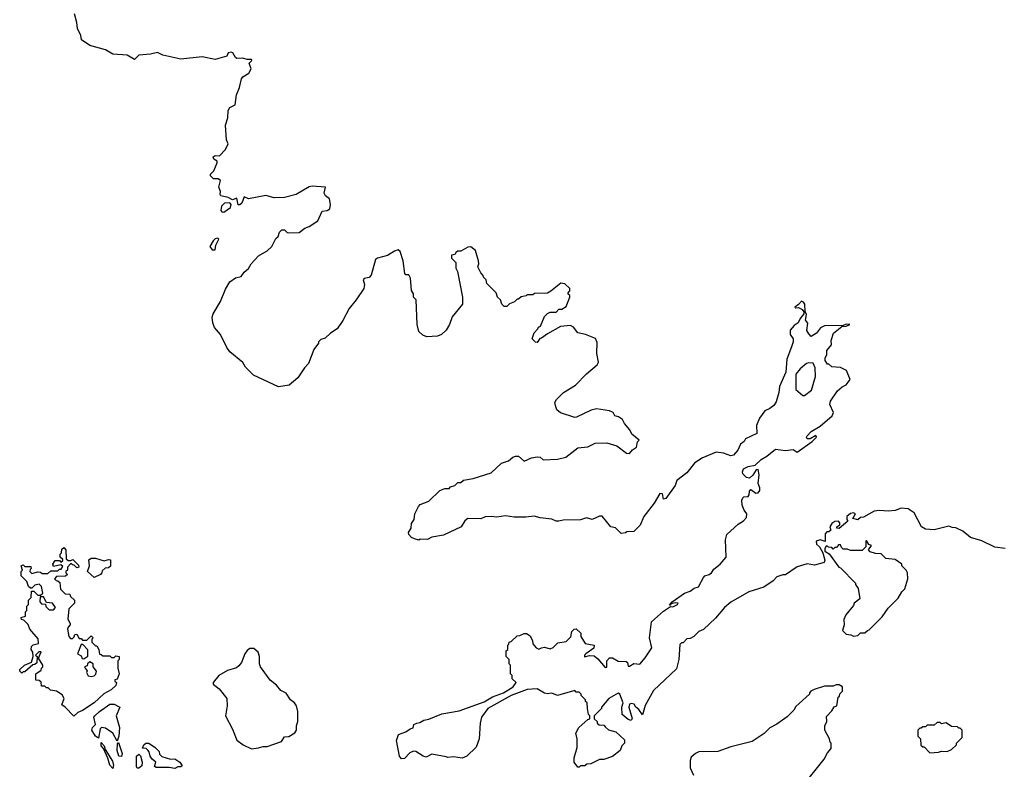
# Model space of a CAD drawing. Extents: x 1985742 to 2252716, y 78271 to 266492.
# Tile 19 of 250: x 2042210 to 2049030, y 148625 to 153816. Entities that reach past the tile are written whole.
import ezdxf

# ---------------------------------------------------------------- set-up
doc = ezdxf.new("R2010")
doc.units = 0

msp = doc.modelspace()

# ---------------------------------------------------------------- linework, layer by layer
at = {"layer": '0CON10XD'}
for points in [[(2046465, 150272.5), (2046415, 150270), (2046407, 150263), (2046375, 150257.5), (2046337, 150297), (2046303.6, 150303.6), (2046245, 150377.5), (2046225, 150377.5), (2046175, 150353.8), (2046136.1, 150366.1), (2046095, 150352), (2045975, 150350), (2045945, 150343.3), (2045925, 150343.8), (2045895, 150357.5), (2045815, 150366), (2045772.7, 150377.3), (2045715, 150370), (2045635, 150370.8), (2045575, 150379.2), (2045515, 150371.2), (2045475, 150376), (2045435, 150373.3), (2045405, 150360), (2045315, 150362.5), (2045293.6, 150346.4), (2045267.5, 150305), (2045145, 150246.7), (2045065, 150233.3), (2045033.6, 150216.4), (2044985, 150217.5), (2044975, 150212.5), (2044945, 150220), (2044925, 150230), (2044905, 150250), (2044903.3, 150265), (2044922.5, 150295), (2044923, 150327), (2044942.5, 150355), (2044947.5, 150395), (2044972.5, 150445), (2044985, 150457.5), (2045045, 150482.5), (2045120, 150555), (2045155, 150570), (2045185, 150570), (2045195, 150580), (2045225, 150590), (2045245, 150610), (2045265, 150610), (2045285, 150627.5), (2045350.5, 150639.5), (2045475, 150678.8), (2045547.5, 150745), (2045595, 150760.8), (2045625, 150786.2), (2045645, 150793.8), (2045665, 150792.5), (2045705, 150757.5), (2045755, 150782), (2045795, 150789.5), (2045815.4, 150785.4), (2045835, 150768), (2045935, 150772.9), (2045992.7, 150787.3), (2046075, 150850), (2046145, 150858.8), (2046195, 150883.8), (2046277.5, 150885), (2046345, 150864), (2046413, 150813), (2046435, 150812.5), (2046453.6, 150836.4), (2046482.5, 150855), (2046488.3, 150891.7), (2046500, 150905), (2046450, 150945), (2046436.1, 150976.1), (2046399.3, 151019.3), (2046385, 151047.5), (2046356.7, 151066.7), (2046333.3, 151073.3), (2046320, 151095), (2046295, 151107.5), (2046205, 151122), (2046168.3, 151111.7), (2046067.3, 151062.7), (2046055, 151062), (2045955, 151092.5), (2045930, 151115), (2045922.5, 151135), (2045917.5, 151165), (2045927.5, 151185), (2045976.7, 151235), (2046060, 151285), (2046136.4, 151363.6), (2046208.8, 151425), (2046218.8, 151445), (2046207.5, 151505), (2046209.5, 151579.5), (2046197.3, 151607.3), (2046130, 151635), (2046076.4, 151646.4), (2046045, 151687.5), (2046025, 151697.5), (2045955, 151690), (2045865, 151640), (2045825, 151610), (2045811.7, 151608.3), (2045795, 151580), (2045781.7, 151581.7), (2045760, 151605), (2045773, 151647), (2045800, 151675), (2045803.6, 151686.4), (2045816.7, 151693.3), (2045845, 151760), (2045865, 151780), (2045885, 151790), (2045925, 151790), (2045945, 151810), (2045965, 151810), (2045995, 151830), (2046020, 151895), (2046020, 151905), (2046010, 151915), (2046010, 151925), (2046021.7, 151938.3), (2046020, 151955), (2045985, 151987.5), (2045958.3, 151991.7), (2045890, 151935), (2045865, 151922.5), (2045775, 151920), (2045765, 151910), (2045725, 151910), (2045717, 151903), (2045683, 151897), (2045665, 151880), (2045655, 151880), (2045638.3, 151861.7), (2045601.7, 151848.3), (2045585, 151830), (2045565, 151830), (2045550, 151845), (2045540, 151875), (2045520, 151895), (2045510, 151925), (2045445, 151990), (2045440, 152015), (2045421.7, 152031.7), (2045420, 152045), (2045403, 152063), (2045383.3, 152105), (2045390, 152125), (2045387.5, 152145), (2045368.3, 152218.3), (2045335, 152241.9), (2045315, 152241.4), (2045265, 152213.8), (2045245, 152212.5), (2045233.6, 152206.4), (2045225, 152190), (2045200, 152185), (2045200, 152165), (2045230, 152135), (2045230, 152095), (2045241.7, 152071.7), (2045277.5, 151895), (2045277.5, 151845), (2045205, 151757.5), (2045186.7, 151705), (2045163.3, 151665), (2045132.5, 151635), (2045105, 151623.3), (2045030.7, 151620.7), (2045001.7, 151631.7), (2044975, 151657.5), (2044963.1, 151705), (2044955.6, 151875), (2044937.5, 151895), (2044937, 151917), (2044925, 151940), (2044916, 152025), (2044905, 152050), (2044885, 152050), (2044878.3, 152058.3), (2044866.7, 152145), (2044845, 152210), (2044831.7, 152221.7), (2044805, 152212.5), (2044757.9, 152182.1), (2044687.5, 152165), (2044674.5, 152155.5), (2044645, 152046.7), (2044629.7, 152030.3), (2044596.1, 152023.9), (2044588.8, 152015), (2044598.3, 151981.7), (2044594, 151955), (2044541.4, 151875), (2044492, 151815), (2044448.3, 151731.7), (2044408.8, 151675), (2044363.9, 151646.1), (2044325, 151610), (2044295, 151600), (2044280, 151585), (2044280, 151575), (2044248.3, 151531.7), (2044210, 151435), (2044182.5, 151405), (2044136.7, 151335), (2044075.8, 151284.2), (2044003, 151273), (2043830, 151355), (2043775, 151410), (2043755, 151442.5), (2043666.7, 151515), (2043643.8, 151545), (2043600, 151635), (2043560, 151685), (2043547, 151717), (2043543.3, 151755), (2043550.5, 151779.5), (2043600, 151865), (2043635, 151950), (2043665, 152000), (2043705, 152027.5), (2043743, 152037), (2043765, 152067.5), (2043795, 152092.5), (2043812.5, 152125), (2043865, 152180), (2043923.9, 152216.1), (2043957.5, 152245), (2043985, 152300), (2044000, 152315), (2044010, 152345), (2044025, 152360), (2044045, 152360), (2044063, 152343), (2044075, 152340), (2044145, 152342.5), (2044185, 152372.5), (2044215, 152382.5), (2044275, 152422.9), (2044305, 152490), (2044340, 152495), (2044357.5, 152505), (2044363.3, 152535), (2044356.7, 152575), (2044327.5, 152595), (2044320, 152615), (2044327.5, 152655), (2044235, 152662), (2044215, 152658), (2044124.4, 152605.6), (2044044.4, 152584.4), (2043973, 152583), (2043915, 152599.2), (2043795, 152576.2), (2043765, 152590), (2043748.6, 152545), (2043735, 152534.3), (2043724.2, 152534.2), (2043715, 152580), (2043685, 152568.8), (2043654.3, 152584.3), (2043602.5, 152595), (2043597.5, 152605), (2043600, 152625), (2043588.8, 152655), (2043601.7, 152701.7), (2043585, 152712.5), (2043553, 152713), (2043532.5, 152735), (2043532.5, 152745), (2043555, 152770), (2043577.5, 152825), (2043577, 152837), (2043555, 152850), (2043551.2, 152865), (2043565, 152875.8), (2043595, 152872.5), (2043635, 152916.7), (2043653.8, 152955), (2043642.7, 152982.7), (2043635.7, 153085), (2043652, 153135), (2043653, 153187), (2043665, 153208), (2043703.3, 153225), (2043711.2, 153295), (2043731.4, 153345), (2043746.2, 153405), (2043755, 153418.8), (2043796.2, 153445), (2043813.8, 153475), (2043800, 153515), (2043817, 153533), (2043815, 153540), (2043785, 153540), (2043755, 153548.8), (2043715, 153546.7), (2043704.2, 153554.2), (2043686.7, 153585), (2043675, 153590), (2043655, 153586.7), (2043645.9, 153564.1), (2043565, 153539.2), (2043475, 153557.5), (2043325, 153541.2), (2043200.7, 153570.7), (2043165, 153588.8), (2043115, 153576.2), (2043035, 153570), (2043005, 153540), (2042955, 153570), (2042855, 153575.8), (2042805, 153606), (2042696.1, 153636.1), (2042637.5, 153675), (2042632.5, 153705), (2042610, 153755), (2042606.7, 153795), (2042590, 153855)], [(2043625, 152483.3), (2043670, 152515), (2043673.8, 152535), (2043665, 152546.7), (2043627.5, 152545), (2043606.7, 152525), (2043602.5, 152495), (2043610, 152485), (2043625, 152483.3)], [(2043565, 152222.5), (2043567.5, 152255), (2043590, 152295), (2043583, 152303), (2043565, 152298.8), (2043550, 152285), (2043527.5, 152245), (2043543, 152223), (2043565, 152222.5)], [(2049035, 150153.3), (2048965, 150162.5), (2048875, 150207.5), (2048795, 150230), (2048743, 150273), (2048695, 150297.5), (2048668.3, 150298.3), (2048645, 150307.5), (2048545, 150283.3), (2048485, 150286.7), (2048457.5, 150305), (2048405, 150400), (2048365, 150427.5), (2048315, 150432.5), (2048275, 150417.5), (2048225, 150412.5), (2048165, 150417.5), (2048128.3, 150411.7), (2048055, 150370), (2048035, 150367.5), (2048015, 150352.5), (2047981.7, 150361.7), (2048000, 150395), (2047985, 150401.2), (2047964.3, 150395.7), (2047940, 150375), (2047940, 150355), (2047947, 150343), (2047887, 150293), (2047870, 150295), (2047870, 150305), (2047891.7, 150318.3), (2047891.7, 150331.7), (2047882.5, 150342.5), (2047855, 150340), (2047835, 150326.2), (2047821.2, 150305), (2047828.3, 150281.7), (2047815, 150270), (2047801.7, 150268.3), (2047790, 150255), (2047788.3, 150201.7), (2047755, 150213.3), (2047727.5, 150205), (2047730, 150185), (2047750, 150165), (2047773.3, 150125), (2047787, 150073), (2047783, 150057), (2047715, 150037.5), (2047665, 150047.5), (2047594.1, 150025.9), (2047515, 149972.5), (2047495, 149972.5), (2047455, 149957.5), (2047429.3, 149930.7), (2047363.6, 149886.4), (2047260, 149855), (2047135, 149782.5), (2047092.5, 149745), (2047029.3, 149670.7), (2046946.4, 149593.6), (2046915, 149580), (2046880, 149545), (2046855, 149530), (2046831.7, 149528.3), (2046805, 149500), (2046795, 149500), (2046781.7, 149488.3), (2046776.7, 149385), (2046758.3, 149321.7), (2046599.3, 149170.7), (2046543, 149067), (2046525, 149002.5), (2046498, 149038), (2046476.7, 149055), (2046465.9, 149075.9), (2046445, 149081.2), (2046433.3, 149075), (2046430, 149055), (2046453, 148977), (2046445, 148963.3), (2046425, 148970), (2046383.3, 149005), (2046380, 149055), (2046390, 149085), (2046366.4, 149146.4), (2046355, 149152.5), (2046290, 149115), (2046240, 149055), (2046240, 149045), (2046190, 148995), (2046190, 148975), (2046210, 148955), (2046210, 148945), (2046223, 148933), (2046255, 148930), (2046267, 148917), (2046288.3, 148898.3), (2046340, 148885), (2046398.3, 148828.3), (2046400, 148805), (2046381.7, 148788.3), (2046370, 148755), (2046315, 148712.5), (2046256.4, 148693.6), (2046225, 148692.5), (2046166.4, 148663.6), (2046138.3, 148661.7), (2046125, 148650), (2046095, 148650), (2046085, 148640), (2046075, 148640), (2046050, 148675), (2046050, 148705), (2046072.5, 148775), (2046072.5, 148835), (2046062.5, 148875), (2046082.5, 148915), (2046145, 148970), (2046160, 148975), (2046160, 148995), (2046150, 149005), (2046142.5, 149045), (2046140, 149085), (2046130, 149095), (2046130, 149105), (2046100, 149135), (2046100, 149145), (2046085, 149160), (2046065, 149160), (2046055, 149170), (2045935, 149135.7), (2045895, 149151.2), (2045865, 149147.5), (2045845, 149153.3), (2045795, 149183.3), (2045725, 149177.8), (2045614.6, 149135.4), (2045453.3, 149045), (2045408.8, 148985), (2045400, 148945), (2045393.3, 148835), (2045371.7, 148778.3), (2045307.5, 148715), (2045275, 148702.5), (2045215, 148710.8), (2045176.1, 148706.1), (2045165, 148712), (2045065, 148730), (2045025, 148710), (2045005, 148716.2), (2044955, 148749.2), (2044938.3, 148751.7), (2044911.7, 148738.3), (2044875, 148700), (2044855, 148697.5), (2044840, 148715), (2044819.2, 148825), (2044833.6, 148866.4), (2044885, 148884.3), (2044913.8, 148906.2), (2044935, 148912.5), (2044940, 148935), (2044960, 148945), (2044981.7, 148948.3), (2045010, 148965), (2045045, 148973.3), (2045135, 149010), (2045255, 149030), (2045369.3, 149070.7), (2045426.9, 149093.1), (2045484.3, 149125.7), (2045561.2, 149155), (2045628, 149195), (2045650, 149225), (2045621.7, 149251.7), (2045620, 149275), (2045610, 149285), (2045610, 149345), (2045600, 149355), (2045600, 149385), (2045580, 149405), (2045580, 149445), (2045590, 149455), (2045590, 149485), (2045598.3, 149491.7), (2045600, 149505), (2045615, 149510), (2045655, 149550), (2045675, 149552.5), (2045703.6, 149566.4), (2045720, 149565), (2045745, 149550), (2045762.5, 149515), (2045763.8, 149493.8), (2045787, 149467), (2045805, 149457.5), (2045825, 149466.2), (2045845, 149470), (2045885, 149460), (2045905, 149467.5), (2045938.3, 149501.7), (2045995, 149510), (2046028.3, 149541.7), (2046035, 149580), (2046050, 149595), (2046065, 149597.5), (2046097, 149567), (2046097.5, 149545), (2046127, 149497), (2046190, 149485), (2046186.4, 149463.6), (2046132.5, 149425), (2046122.5, 149415), (2046123, 149403), (2046156.2, 149413.8), (2046189.7, 149409.7), (2046215, 149388.8), (2046265, 149330), (2046277, 149333), (2046277.5, 149375), (2046295, 149397.5), (2046315, 149396.7), (2046355, 149373.3), (2046411.7, 149371.7), (2046420, 149365), (2046425, 149340), (2046435, 149340), (2046465, 149357.5), (2046505, 149352.5), (2046543, 149397), (2046587.5, 149465), (2046572.5, 149535), (2046586.7, 149645), (2046669.5, 149720.5), (2046718.3, 149751.7), (2046735, 149750), (2046767.5, 149765), (2046770, 149775), (2046755, 149777.5), (2046720, 149770), (2046718.3, 149761.7), (2046711.7, 149761.7), (2046730, 149785), (2046815, 149843.8), (2046855, 149858), (2046881.1, 149878.9), (2046911.7, 149888.3), (2046946.1, 149953.9), (2046956.4, 149963.6), (2046986.2, 149973.8), (2047002.5, 149985), (2047018.3, 150011.7), (2047062.5, 150045), (2047103.3, 150095), (2047098.8, 150215), (2047109.2, 150250.8), (2047186.7, 150323.3), (2047223.3, 150345), (2047245, 150367.5), (2047245.7, 150395), (2047228.6, 150418.6), (2047214.4, 150455), (2047212.1, 150487.9), (2047218, 150505), (2047225, 150512), (2047256.7, 150515), (2047263.3, 150525), (2047265, 150550), (2047275, 150562.5), (2047307.9, 150537.9), (2047325, 150540.5), (2047336.2, 150555), (2047336.4, 150575), (2047324, 150605), (2047331.4, 150665), (2047325, 150700), (2047310.3, 150699.7), (2047289.2, 150660.8), (2047265, 150640), (2047245, 150646), (2047220, 150670), (2047215.7, 150685), (2047224.5, 150705), (2047255, 150721.2), (2047305, 150731.2), (2047345, 150770.8), (2047386, 150794), (2047445, 150841.1), (2047515, 150832.5), (2047568.3, 150838.3), (2047595, 150821.2), (2047698.8, 150895), (2047730, 150925), (2047725, 150936.7), (2047686.2, 150913.8), (2047665, 150912.5), (2047660, 150925), (2047663.8, 150935), (2047691.2, 150965), (2047755, 151000.8), (2047837.9, 151072.1), (2047846, 151095), (2047821.7, 151151.7), (2047826.7, 151175), (2047873.6, 151246.4), (2047906.4, 151273.6), (2047935, 151287.5), (2047962.5, 151325), (2047936.7, 151386.7), (2047895, 151407.5), (2047835, 151412.5), (2047815, 151430), (2047805, 151430), (2047790, 151455), (2047790, 151475), (2047800, 151495), (2047800, 151525), (2047832.5, 151565), (2047830, 151595), (2047847.5, 151645), (2047905, 151690), (2047935, 151693.3), (2047960, 151705), (2047935, 151706.2), (2047913, 151697), (2047785, 151696.7), (2047757, 151683), (2047730, 151645), (2047693, 151623), (2047675, 151640), (2047663, 151663), (2047670, 151715), (2047652.5, 151735), (2047660, 151775), (2047650, 151795), (2047648.8, 151845), (2047639.5, 151859.5), (2047625, 151866.7), (2047605, 151842.5), (2047580, 151825), (2047585, 151820), (2047605, 151822.5), (2047628.8, 151808.8), (2047641.7, 151791.7), (2047641.7, 151778.3), (2047615, 151747.5), (2047603, 151717), (2047575, 151697.5), (2047546.7, 151665), (2047546.2, 151635), (2047566.7, 151605), (2047566.7, 151585), (2047555, 151550), (2047524.3, 151465), (2047515.6, 151375), (2047473.8, 151275), (2047468.8, 151235), (2047449.5, 151170.5), (2047432.5, 151145), (2047406.1, 151123.9), (2047372.3, 151107.7), (2047333.9, 151056.1), (2047313.3, 151005), (2047315, 150950), (2047237, 150913), (2047227.5, 150895), (2047203.2, 150876.8), (2047185.4, 150834.6), (2047155, 150799.2), (2047135, 150796), (2047085, 150813.3), (2047035, 150820), (2046935, 150780), (2046885, 150743.8), (2046831.4, 150678.6), (2046762, 150625), (2046749.5, 150590.5), (2046685, 150500), (2046670, 150495), (2046661.7, 150531.7), (2046645, 150533.8), (2046605, 150466.7), (2046532.5, 150375), (2046507.5, 150315), (2046465, 150272.5)], [(2047645, 151213.3), (2047695, 151250), (2047723.3, 151345), (2047720, 151405), (2047705, 151437.5), (2047675, 151440), (2047660, 151435), (2047615, 151398.8), (2047585, 151360), (2047586.7, 151255), (2047635, 151213.8), (2047645, 151213.3)], [(2047985, 149547.5), (2048015, 149552.5), (2048035, 149570), (2048065, 149570), (2048083, 149587), (2048095, 149590), (2048185, 149680), (2048225, 149740), (2048295, 149810), (2048320, 149855), (2048340, 149875), (2048362.5, 149945), (2048360, 149985), (2048350, 150005), (2048320, 150035), (2048320, 150045), (2048275, 150077.5), (2048210, 150085), (2048177, 150117), (2048138.3, 150118.3), (2048101.7, 150131.7), (2048090, 150145), (2048110, 150175), (2048091.7, 150181.7), (2048075, 150210), (2048070, 150205), (2048070, 150165), (2048045, 150140), (2047965, 150140), (2047945, 150150), (2047915, 150150), (2047901.7, 150161.7), (2047895, 150180), (2047881.7, 150178.3), (2047868.3, 150161.7), (2047855, 150160), (2047845, 150150), (2047835, 150160), (2047813, 150163), (2047805, 150170), (2047795, 150170), (2047787, 150153), (2047787.5, 150135), (2047816.7, 150116.7), (2047883.6, 150023.6), (2047895, 150020), (2048000, 149915), (2048000, 149905), (2048017, 149877), (2048030, 149805), (2047990, 149775), (2047985, 149760), (2047932.5, 149695), (2047918.3, 149661.7), (2047920, 149625), (2047910, 149585), (2047935, 149560), (2047967, 149557), (2047985, 149547.5)], [(2042585, 148994), (2042525.9, 149055.9), (2042501.7, 149071.7), (2042518, 149115), (2042505, 149140), (2042465, 149166.7), (2042422.5, 149172.5), (2042408.3, 149188.3), (2042395, 149190), (2042385, 149200), (2042361.7, 149201.7), (2042358.3, 149228.3), (2042345, 149240), (2042321.7, 149241.7), (2042322.5, 149285), (2042358.3, 149311.7), (2042360, 149325), (2042370, 149335), (2042370, 149345), (2042340, 149395), (2042358.3, 149438.3), (2042341.7, 149438.3), (2042320, 149415), (2042330, 149405), (2042328.3, 149361.7), (2042315, 149350), (2042301.7, 149348.3), (2042245, 149300), (2042235, 149300), (2042225, 149290), (2042210, 149305), (2042210, 149315), (2042242.5, 149345), (2042292.5, 149367.5), (2042303.3, 149405), (2042300, 149435), (2042290, 149455), (2042292.5, 149475), (2042303, 149487), (2042340, 149495), (2042338.3, 149528.3), (2042280, 149595), (2042268.3, 149628.3), (2042238.3, 149658.3), (2042221.7, 149661.7), (2042220, 149675), (2042250, 149685), (2042250, 149715), (2042260, 149725), (2042260, 149755), (2042270, 149765), (2042270, 149795), (2042290, 149815), (2042291.7, 149858.3), (2042308.3, 149858.3), (2042335, 149830), (2042355, 149830), (2042370, 149845), (2042361.7, 149891.7), (2042345, 149907.5), (2042315, 149900), (2042295, 149880), (2042285, 149880), (2042271.7, 149891.7), (2042260, 149925), (2042220, 149965), (2042220, 149995), (2042230, 150005), (2042220, 150035), (2042235, 150040), (2042245, 150030), (2042288.3, 150028.3), (2042290, 150015), (2042281.7, 150008.3), (2042280, 149995), (2042295, 149980), (2042335, 149992.5), (2042355, 149990), (2042365, 149980), (2042405, 149980), (2042425, 150000), (2042475, 150000), (2042485, 150010), (2042498.3, 150011.7), (2042508.3, 150028.3), (2042495, 150040), (2042445, 150030), (2042440, 150045), (2042455, 150070), (2042485, 150070), (2042495, 150060), (2042508.3, 150071.7), (2042508.3, 150078.3), (2042490, 150095), (2042490, 150115), (2042500, 150125), (2042501.7, 150148.3), (2042515, 150160), (2042530, 150145), (2042531.7, 150081.7), (2042545, 150070), (2042565, 150070), (2042578.3, 150078.3), (2042618.3, 150038.3), (2042620, 150025), (2042605, 150020), (2042588.3, 150038.3), (2042575, 150040), (2042565, 150050), (2042540, 150025), (2042540, 150005), (2042530, 149995), (2042530, 149985), (2042540, 149975), (2042528.3, 149961.7), (2042465, 149960), (2042450, 149945), (2042461.7, 149931.7), (2042475, 149930), (2042488.3, 149918.3), (2042491.7, 149871.7), (2042525, 149840), (2042558.3, 149838.3), (2042561.7, 149821.7), (2042590, 149795), (2042590, 149775), (2042550, 149735), (2042542.5, 149665), (2042560, 149635), (2042560, 149625), (2042545, 149610), (2042540, 149595), (2042550, 149545), (2042561.7, 149531.7), (2042575, 149530), (2042588.3, 149541.7), (2042591.7, 149558.3), (2042605, 149560), (2042621.7, 149531.7), (2042635, 149530), (2042645, 149520), (2042675, 149520), (2042705, 149550), (2042720, 149535), (2042710, 149525), (2042710, 149505), (2042735, 149480), (2042745, 149480), (2042757.5, 149455), (2042761.7, 149421.7), (2042775, 149420), (2042785, 149410), (2042835, 149410), (2042845, 149400), (2042865, 149400), (2042875, 149410), (2042900, 149405), (2042900, 149385), (2042890, 149375), (2042890, 149325), (2042898.8, 149285), (2042885, 149250), (2042870, 149245), (2042870, 149235), (2042880, 149225), (2042876.7, 149205), (2042843.3, 149175), (2042792.9, 149147.1), (2042725, 149084.2), (2042645, 149032), (2042612.5, 149017.5), (2042585, 148994)], [(2042725, 149952.5), (2042680, 149995), (2042692.5, 150035), (2042690, 150075), (2042705, 150087.5), (2042735, 150087.5), (2042795, 150067.5), (2042825, 150077.5), (2042840, 150075), (2042838.3, 150031.7), (2042825, 150020), (2042801.7, 150018.3), (2042781.7, 149998.3), (2042780, 149985), (2042770, 149975), (2042725, 149952.5)], [(2042445, 149730), (2042457.5, 149745), (2042436.4, 149776.4), (2042395, 149780), (2042375, 149820), (2042351.7, 149818.3), (2042350, 149785), (2042361.7, 149771.7), (2042388.3, 149768.3), (2042391.7, 149751.7), (2042415, 149730), (2042445, 149730)], [(2042655, 149390), (2042681.7, 149408.3), (2042681.7, 149451.7), (2042648.3, 149488.3), (2042635, 149490), (2042610, 149425), (2042635, 149410), (2042641.7, 149391.7), (2042655, 149390)], [(2043815, 148766.7), (2043865, 148773.8), (2043896.4, 148783.6), (2043925, 148783.3), (2044023.3, 148816.7), (2044045, 148850), (2044075, 148852.5), (2044115, 148877.5), (2044127.5, 148895), (2044127.5, 148925), (2044136.7, 148955), (2044136.2, 149025), (2044128, 149065), (2044113.8, 149085), (2044086.1, 149106.1), (2044055, 149153.3), (2044019.5, 149169.5), (2043987.7, 149207.7), (2043945, 149242.5), (2043878.8, 149335), (2043870, 149355), (2043871.2, 149405), (2043862.5, 149435), (2043831.7, 149461.7), (2043805, 149462.5), (2043785, 149447.5), (2043770, 149425), (2043747.5, 149365), (2043727.7, 149342.3), (2043711.7, 149328.3), (2043650.5, 149309.5), (2043590, 149275), (2043550, 149225), (2043550, 149215), (2043591.7, 149181.7), (2043644, 149115), (2043647.5, 149065), (2043636.2, 148995), (2043685, 148902.5), (2043715, 148827.5), (2043757.5, 148795), (2043815, 148766.7)], [(2042705, 149267.5), (2042725, 149272.5), (2042737, 149283), (2042742.5, 149305), (2042720, 149335), (2042720, 149355), (2042695, 149370), (2042680, 149355), (2042678.3, 149341.7), (2042660, 149335), (2042662.5, 149325), (2042677, 149307), (2042672.5, 149295), (2042685, 149272.5), (2042705, 149267.5)], [(2047680.7, 148569.3), (2047782.5, 148695), (2047805, 148740), (2047831.7, 148768.3), (2047830, 148805), (2047823, 148813), (2047820, 148835), (2047787.5, 148895), (2047787.5, 148925), (2047800, 148955), (2047798.3, 148991.7), (2047835, 149030), (2047851.7, 149058.3), (2047870, 149065), (2047880, 149125), (2047888.3, 149131.7), (2047891.7, 149148.3), (2047910, 149165), (2047910, 149195), (2047885, 149210), (2047865, 149210), (2047845, 149200), (2047785, 149200), (2047713, 149177), (2047690, 149165), (2047680, 149155), (2047680, 149145), (2047585, 149060), (2047572.5, 149035), (2047525, 148987.5), (2047455, 148937.5), (2047405, 148912.5), (2047366.1, 148873.9), (2047283.6, 148816.4), (2047135, 148780), (2047045, 148747.5), (2046915, 148746.7), (2046890, 148735), (2046860.7, 148709.3), (2046853.3, 148685), (2046853.3, 148635), (2046877.5, 148585)], [(2042885, 148820), (2042855.8, 148875.8), (2042805, 148910), (2042776.7, 148913.3), (2042767.5, 148905), (2042755, 148840), (2042735, 148854), (2042709.2, 148895), (2042714.3, 148915), (2042736.2, 148935), (2042724.4, 148985), (2042730.8, 148995), (2042762, 149025), (2042835, 149077.1), (2042865, 149075.8), (2042902.5, 149055), (2042877.5, 148995), (2042900.8, 148915), (2042895.8, 148855), (2042885, 148820)], [(2048515, 148740), (2048575, 148742.5), (2048595, 148750), (2048635, 148747.5), (2048665, 148762.5), (2048700, 148795), (2048700, 148805), (2048737.5, 148845), (2048737.5, 148895), (2048725, 148910), (2048715, 148910), (2048705, 148920), (2048665, 148922.5), (2048627, 148947), (2048595, 148940), (2048585, 148950), (2048565, 148950), (2048545, 148930), (2048495, 148930), (2048485, 148920), (2048465, 148920), (2048455, 148910), (2048445, 148910), (2048430, 148895), (2048430, 148855), (2048450, 148835), (2048451.7, 148791.7), (2048465, 148780), (2048475, 148780), (2048515, 148740)], [(2042855, 148630), (2042835, 148653.3), (2042821.2, 148701.2), (2042790, 148770), (2042775, 148787.5), (2042775, 148810), (2042795, 148787.5), (2042801.7, 148761.7), (2042851.7, 148681.7), (2042860, 148655), (2042855, 148630)], [(2042915, 148713.3), (2042897, 148717), (2042884.1, 148754.1), (2042888.3, 148801.7), (2042895, 148810), (2042918.8, 148735), (2042915, 148713.3)], [(2043285, 148630), (2043245, 148636.7), (2043155, 148637.5), (2043143.6, 148643.6), (2043152.5, 148675), (2043126.7, 148695), (2043113.3, 148715), (2043107, 148747), (2043098.3, 148758.3), (2043085, 148770), (2043061.7, 148771.7), (2043070, 148795), (2043083, 148807), (2043105, 148806.2), (2043148.8, 148775), (2043175, 148747.5), (2043179.3, 148729.3), (2043195, 148712.5), (2043255, 148696.2), (2043285, 148697.5), (2043320, 148675), (2043335, 148650), (2043327, 148643), (2043305, 148642.5), (2043285, 148630)], [(2043035, 148632.5), (2043023.6, 148633.6), (2043020, 148645), (2043020, 148715), (2043035, 148730), (2043047.5, 148717.5), (2043057.5, 148675), (2043055, 148650), (2043035, 148632.5)]]:
    msp.add_lwpolyline(points, dxfattribs=at)

doc.saveas('drawing.dxf')
